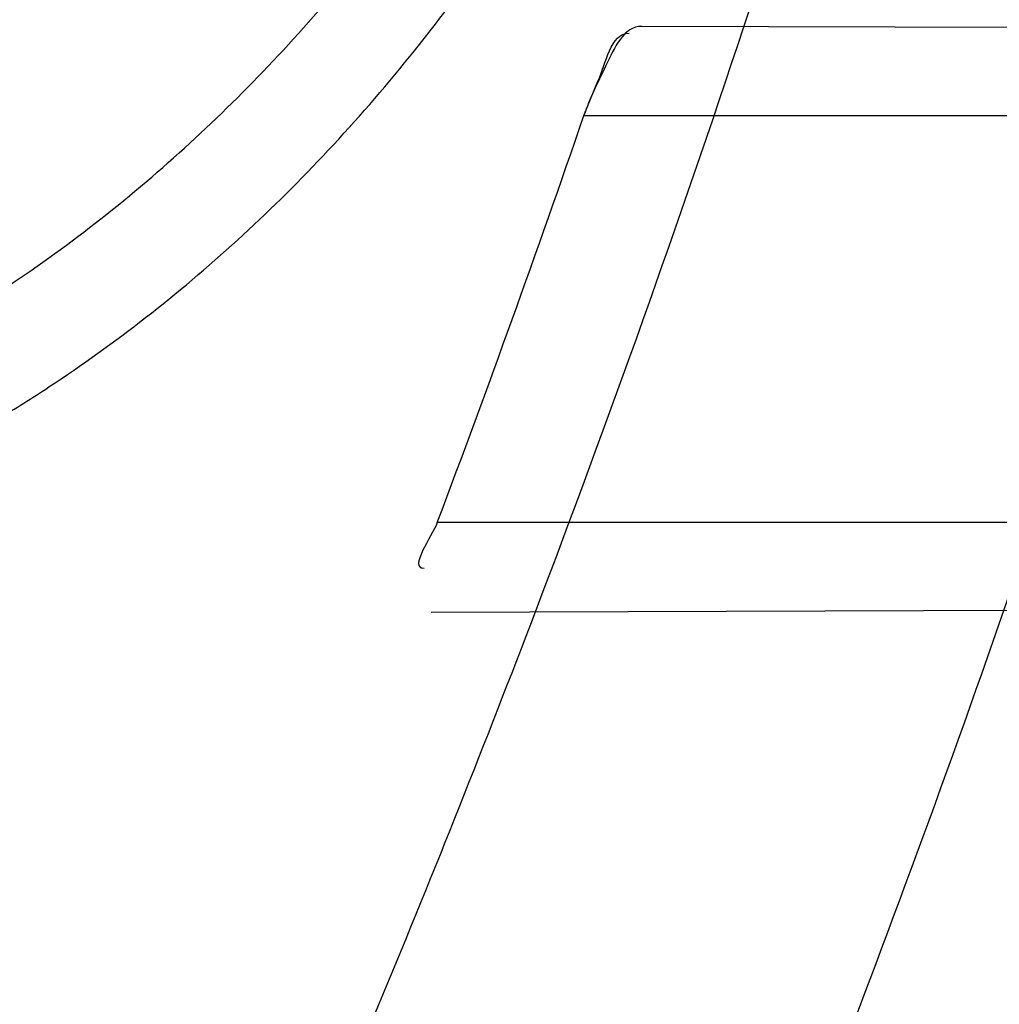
# Model space of a CAD drawing. Header units: millimetres. Extents: x 0 to 297, y 0 to 210.
# Tile 90 of 256: x 143.4512 to 143.4801, y 93.2491 to 93.2782. Entities that reach past the tile are written whole.
import ezdxf

# ---------------------------------------------------------------- set-up
doc = ezdxf.new("R2010")
doc.units = ezdxf.units.MM
doc.header["$LTSCALE"] = 16.335
doc.layers.get('0').update_dxf_attribs({"linetype": 'CONTINUOUS'})
for name, color, linetype in [('01_GLOBAL', 7, 'CONTINUOUS'), ('INTFCLR_1', 7, 'CONTINUOUS'), ('INTFCLR_144815', 7, 'CONTINUOUS')]:
    doc.layers.add(name, color=color, linetype=linetype)

msp = doc.modelspace()

# ---------------------------------------------------------------- linework, layer by layer
at = {"color": 7, "linetype": 'Continuous'}
msp.add_circle((144.2368034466, 92.193132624), 3.04, dxfattribs=at)
at = {"color": 9, "linetype": 'Continuous'}
msp.add_arc((144.2368034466, 92.193132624), 3.001038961, 92.9674534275, 177.0325465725, dxfattribs=at)
at = {"layer": '01_GLOBAL', "color": 7, "linetype": 'Continuous'}
msp.add_circle((144.2368034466, 92.193132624), 3.08, dxfattribs=at)
at = {"layer": 'INTFCLR_1', "color": 9, "linetype": 'Continuous'}
for p, q in [((143.497780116, 93.27788601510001), (143.4695838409, 93.2779844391)), ((143.4678785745, 93.2753562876), (143.4969821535, 93.2753562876)), ((143.4929668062, 93.2633562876), (143.4635563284, 93.2633562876)), ((143.4633794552, 93.2607064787), (143.4920640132, 93.2608066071))]:
    msp.add_line(p, q, dxfattribs=at)
at = {"layer": 'INTFCLR_1', "color": 7, "linetype": 'Continuous'}
msp.add_line((143.4678785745, 93.2753562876), (143.4682908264, 93.27636893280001), dxfattribs=at)
at = {"layer": 'INTFCLR_1', "color": 6, "linetype": 'Continuous'}
for centre, radius, start, end in [((143.076579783, 93.4093562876), 0.4827613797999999, 270, 90.00000002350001), ((143.076579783, 93.4093562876), 0.4587930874, 270, 90.00000002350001), ((143.076579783, 93.4093562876), 0.417241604, 339.1304001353, 341.6462381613), ((143.0765892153, 93.4095152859), 0.4136496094, 339.3082522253, 341.0750088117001)]:
    msp.add_arc(centre, radius, start, end, dxfattribs=at)
at = {"layer": 'INTFCLR_1', "color": 9, "linetype": 'Continuous'}
for start, end in [(341.6462381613, 344.91416282), (335.7561731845, 339.1304001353)]:
    msp.add_arc((143.076579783, 93.4093562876), 0.417241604, start, end, dxfattribs=at)
for points, knots in [([(143.505791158, 93.2600745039), (143.5067409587, 93.2626590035), (143.5086022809, 93.26787776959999), (143.5121486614, 93.2784613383), (143.5179028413, 93.2974584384), (143.5232385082, 93.319755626), (143.5267617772, 93.3396835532), (143.5282429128, 93.3498591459), (143.5290073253, 93.35574456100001), (143.5307716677, 93.37052008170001), (143.5326049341, 93.3957667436), (143.5323109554, 93.4255533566), (143.5309256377, 93.444856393), (143.5300542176, 93.4537694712), (143.5294126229, 93.45969752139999), (143.5274302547, 93.4756973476), (143.5229291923, 93.50131752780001), (143.5164430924, 93.5263308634), (143.5118037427, 93.5411769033), (143.5100588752, 93.5464871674), (143.5074043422, 93.5543094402), (143.501415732, 93.57066310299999), (143.4910739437, 93.59466517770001), (143.4792964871, 93.6173411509), (143.4710860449, 93.6312983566), (143.4672487, 93.637511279), (143.4646994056, 93.64156113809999), (143.4578048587, 93.6522122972), (143.446251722, 93.6685591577), (143.4302039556, 93.688459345), (143.4166114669, 93.7033760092), (143.4071163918, 93.7129106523), (143.4018664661, 93.7179588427), (143.3945821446, 93.7247669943), (143.3843862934, 93.7336815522), (143.373349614, 93.7423309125), (143.3667450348, 93.7470278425), (143.3640805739, 93.74883137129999), (143.3625174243, 93.7498684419), (143.360134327, 93.7513983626), (143.3576340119, 93.7529030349), (143.3554317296, 93.7540584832), (143.3541938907, 93.75463331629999), (143.3532081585, 93.75498488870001), (143.3525262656, 93.7551440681), (143.3519536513, 93.75505755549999), (143.3518421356, 93.7545186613), (143.35211692, 93.75392300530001), (143.35259409, 93.7530975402), (143.3533650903, 93.7520584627), (143.354392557, 93.75079155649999), (143.3556852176, 93.7493056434), (143.3572290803, 93.7475999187), (143.358673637, 93.7460457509), (143.3599466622, 93.7446920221), (143.3621637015, 93.7423493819), (143.3658426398, 93.73850358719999), (143.3733257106, 93.73065133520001), (143.3814986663, 93.7218418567), (143.3889438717, 93.71342202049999), (143.3935459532, 93.708067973), (143.4009463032, 93.699278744), (143.4122758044, 93.6850353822), (143.4271285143, 93.6643128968), (143.4378788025, 93.6473958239), (143.4449171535, 93.6353542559), (143.4496927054, 93.62688497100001), (143.457931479, 93.6114260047), (143.4689344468, 93.588081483), (143.4765250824, 93.5686183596), (143.480055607, 93.5585271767)], [0, 0, 0, 0, 0.0103790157, 0.0208837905, 0.0420711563, 0.0851838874, 0.1071959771, 0.1183352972, 0.1239410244, 0.1295662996, 0.174425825, 0.2192336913, 0.2417180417, 0.247353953, 0.2529903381, 0.2641931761, 0.3081223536, 0.3509244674, 0.3614867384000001, 0.3667496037, 0.3719933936, 0.3926231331, 0.4323811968, 0.4704128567, 0.4888542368, 0.4934078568, 0.4979383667, 0.5068920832, 0.5412323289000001, 0.5733304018, 0.6031976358, 0.6172527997, 0.6240454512, 0.6306500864, 0.6548352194, 0.6750684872, 0.6834752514, 0.6853781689, 0.6871962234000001, 0.6905460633, 0.6960524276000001, 0.6981915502, 0.6999110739, 0.7012078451, 0.7020914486, 0.7026255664, 0.703100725, 0.7038824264, 0.7050749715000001, 0.7066970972, 0.7087489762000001, 0.7112252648, 0.7141188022, 0.7174211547, 0.7192230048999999, 0.7211233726, 0.7295789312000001, 0.7392839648, 0.7620096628, 0.7748693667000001, 0.7816473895, 0.7886214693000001, 0.8181786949, 0.8502212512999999, 0.8846823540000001, 0.8936821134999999, 0.9027944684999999, 0.9213301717, 0.9597016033, 1, 1, 1, 1]), ([(143.3574002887, 93.7533562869), (143.3579828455, 93.753356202), (143.360948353, 93.7521830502), (143.3643531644, 93.7501915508), (143.3676585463, 93.7481125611), (143.3692467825, 93.74707786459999), (143.3719545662, 93.74527944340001), (143.378664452, 93.7405994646), (143.3898825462, 93.7319854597), (143.4002548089, 93.7231045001), (143.4076654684, 93.7163228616), (143.4130031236, 93.71129788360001), (143.422653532, 93.7018115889), (143.4364709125, 93.68697153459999), (143.4527894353, 93.66717079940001), (143.4645442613, 93.65089855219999), (143.4715593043, 93.6402954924), (143.474151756, 93.63626614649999), (143.4780526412, 93.63008701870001), (143.4863962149, 93.616211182), (143.4983688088, 93.5936629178), (143.5088888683, 93.5697819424), (143.5149812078, 93.55350851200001), (143.5176807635, 93.5457272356), (143.5194547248, 93.5404463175), (143.524169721, 93.5256878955), (143.5307635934, 93.5008186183), (143.5353421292, 93.4753316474), (143.5373581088, 93.459416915), (143.5380104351, 93.45352171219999), (143.5388963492, 93.444658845), (143.5403047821, 93.42546452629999), (143.5406037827, 93.3958405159), (143.5387395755, 93.3707344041), (143.5369460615, 93.35604353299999), (143.5361688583, 93.3501906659), (143.5346627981, 93.3400704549), (143.5310794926, 93.320247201), (143.5256534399, 93.29807146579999), (143.5198047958, 93.2791850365), (143.5161994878, 93.2686605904), (143.5143072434, 93.26347094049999), (143.5133416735, 93.2609008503)], [0, 0, 0, 0, 0.0031306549, 0.0166311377, 0.0214593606, 0.0240790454, 0.0268205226, 0.0389267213, 0.0680356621, 0.1027866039, 0.1122691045, 0.1220183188, 0.1421809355, 0.1849822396, 0.2309158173, 0.2799873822, 0.2927706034, 0.2992370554, 0.3057353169, 0.3320403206, 0.3862319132, 0.4428084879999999, 0.4721383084, 0.4795908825, 0.487069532, 0.5020757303, 0.5628487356, 0.6251729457, 0.6410612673, 0.6490543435, 0.6570463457, 0.6889269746, 0.7524526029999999, 0.8160592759, 0.8240370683, 0.8319876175, 0.8477879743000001, 0.8790177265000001, 0.9402188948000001, 0.970317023, 0.9852457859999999, 1, 1, 1, 1]), ([(143.480055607, 93.5585271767), (143.4837259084, 93.5480364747), (143.4903909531, 93.5264789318), (143.4967360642, 93.4987698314), (143.4998687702, 93.480263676), (143.5011284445, 93.4715333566), (143.5019170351, 93.4656589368), (143.5038463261, 93.4494766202), (143.5057008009, 93.4227915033), (143.5054397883, 93.39601168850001), (143.5044671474, 93.37963975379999), (143.504022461, 93.3736652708), (143.5032714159, 93.3647734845), (143.5012002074, 93.34583974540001), (143.4963788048, 93.31729318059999), (143.49048443, 93.2935876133), (143.4864832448, 93.279982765), (143.4848602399, 93.2746477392), (143.4819377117, 93.26549629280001), (143.4757637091, 93.2478316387), (143.4658991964, 93.2237526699), (143.4557508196, 93.2030768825), (143.4492053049, 93.1910087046), (143.4468307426, 93.1867521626), (143.4433023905, 93.1805423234), (143.4357024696, 93.1677434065), (143.4236423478, 93.1493254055), (143.4088585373, 93.1292209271), (143.3981978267, 93.1161056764), (143.3920521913, 93.10890703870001), (143.3897353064, 93.10622028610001), (143.3858253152, 93.1017514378), (143.3786022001, 93.09371030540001), (143.3707422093, 93.0853343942), (143.3636495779, 93.0779186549), (143.3593994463, 93.0734576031), (143.3560255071, 93.0698150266), (143.3538487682, 93.0672934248), (143.3526496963, 93.0656994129), (143.3521523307, 93.0648535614), (143.3518509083, 93.0642467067), (143.3519780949, 93.06345700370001), (143.3536612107, 93.06380038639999), (143.3555127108, 93.06468782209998), (143.3588652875, 93.0665002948), (143.3620632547, 93.0685373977), (143.3646891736, 93.0702872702), (143.3663741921, 93.0714458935), (143.3692060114, 93.0734278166), (143.3737350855, 93.0767437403), (143.3800639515, 93.0816635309), (143.3895251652, 93.0894491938), (143.3979931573, 93.09704369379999), (143.4054028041, 93.1041496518), (143.4107134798, 93.1093907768), (143.4202844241, 93.1192590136), (143.4339256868, 93.13464747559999), (143.4499433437, 93.1551077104), (143.4614126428, 93.1718688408), (143.4682300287, 93.1827697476), (143.4707469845, 93.1869112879), (143.4745342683, 93.1932658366), (143.4826220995, 93.2075340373), (143.4941655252, 93.2306938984), (143.5021068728, 93.2500492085), (143.505791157, 93.2600745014)], [0, 0, 0, 0, 0.0419354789, 0.08505031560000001, 0.1071497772, 0.1127379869, 0.1183317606, 0.1295131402, 0.1742263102, 0.2191466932, 0.230445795, 0.2361065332, 0.241751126, 0.2641147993, 0.3079545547, 0.3508736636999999, 0.3561840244, 0.3614616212, 0.3719139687, 0.3924297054, 0.4320526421, 0.4700131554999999, 0.4792642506, 0.483852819, 0.4884035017, 0.5062126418, 0.5400088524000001, 0.5714206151, 0.6003317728, 0.6037560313, 0.6071340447, 0.6137178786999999, 0.6261602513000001, 0.6479155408, 0.6570536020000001, 0.6648783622, 0.6711643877, 0.6757843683, 0.6774462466, 0.6786751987, 0.6794900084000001, 0.6799813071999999, 0.6813020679, 0.6842478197, 0.6888651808, 0.6950795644, 0.6987591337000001, 0.70073729, 0.7027989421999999, 0.7117993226, 0.7219139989, 0.7330405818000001, 0.7580265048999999, 0.7648041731, 0.7717766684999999, 0.7861782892, 0.816667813, 0.8493175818, 0.8841610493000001, 0.8932352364, 0.8978283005, 0.9024468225, 0.9211469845, 0.9596997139, 1, 1, 1, 1]), ([(143.3574002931, 93.0653562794), (143.3572429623, 93.0653562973), (143.3568577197, 93.0654322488), (143.3568775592, 93.06612476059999), (143.3572897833, 93.0668372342), (143.3580025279, 93.06789625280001), (143.3590890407, 93.0692141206), (143.3605161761, 93.0708335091), (143.3622809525, 93.072732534), (143.364262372, 93.0748061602), (143.366417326, 93.0770245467), (143.3695810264, 93.08025667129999), (143.3761156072, 93.0869122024), (143.384127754, 93.09523631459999), (143.391492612, 93.1032318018), (143.3954790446, 93.1076756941), (143.3978410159, 93.1103473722), (143.4041032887, 93.11750254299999), (143.4149655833, 93.130539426), (143.4300350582, 93.1505356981), (143.4423327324, 93.1688638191), (143.4500842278, 93.18160511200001), (143.4536819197, 93.18778553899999), (143.4561024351, 93.19202072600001), (143.4627716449, 93.20402316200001), (143.4731139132, 93.2245897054), (143.4831746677, 93.2485613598), (143.4894718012, 93.2661502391), (143.4924519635, 93.2752607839), (143.4941067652, 93.2805713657), (143.4981845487, 93.2941079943), (143.5041933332, 93.3176982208), (143.5091109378, 93.34612180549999), (143.5112232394, 93.3649740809), (143.5119890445, 93.3738262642), (143.5124424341, 93.37977367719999), (143.5134340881, 93.3960708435), (143.5137003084, 93.4227328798), (143.5118091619, 93.4492982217), (143.5098423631, 93.46540487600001), (143.5090383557, 93.47125249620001), (143.5077538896, 93.4799440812), (143.5045588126, 93.4983716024), (143.498087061, 93.52596105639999), (143.4912937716, 93.5474097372), (143.4875537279, 93.5578460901)], [0, 0, 0, 0, 0.0008731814, 0.0017184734, 0.0032338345, 0.0055641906, 0.008732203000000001, 0.0127298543, 0.0175349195, 0.0231216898, 0.028646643, 0.0346996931, 0.0482229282, 0.0804128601, 0.09881585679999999, 0.1085510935, 0.1135452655, 0.1186072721, 0.1613234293, 0.207686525, 0.2575125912, 0.2837456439, 0.2904463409, 0.297201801, 0.3108185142, 0.3666506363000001, 0.4248611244, 0.4549770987, 0.470314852, 0.4780577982, 0.4858479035, 0.548777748, 0.6130125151, 0.6457681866, 0.6540348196, 0.6623247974, 0.6788712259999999, 0.7446474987, 0.8101274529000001, 0.8265054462, 0.8346996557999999, 0.8428862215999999, 0.8752668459, 0.9384715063, 1, 1, 1, 1]), ([(143.3780715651, 93.26055888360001), (143.3795316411, 93.2605333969), (143.3824442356, 93.2604852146), (143.3882211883, 93.2604019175), (143.3953488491, 93.260328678), (143.4024099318, 93.26033519), (143.407293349, 93.2604190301), (143.4100496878, 93.26049604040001), (143.4140798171, 93.26064198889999), (143.4199618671, 93.2609865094), (143.4263678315, 93.2617198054), (143.4306949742, 93.26248049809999), (143.4330941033, 93.2629898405), (143.4365618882, 93.2638158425), (143.4415739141, 93.2653650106), (143.4463092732, 93.2675501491), (143.4492642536, 93.2692660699), (143.4511858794, 93.2704845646), (143.4544385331, 93.27281750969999), (143.4578582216, 93.2759377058), (143.4605558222, 93.27899322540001), (143.462045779, 93.28086328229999), (143.4642566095, 93.2838335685), (143.4672995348, 93.28868534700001), (143.4701484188, 93.2944860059), (143.4721894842, 93.2994047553), (143.4740880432, 93.30454297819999), (143.4753059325, 93.30849007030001), (143.4760311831, 93.3111580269)], [0, 0, 0, 0, 0.0354707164, 0.0707566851, 0.1403369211, 0.2086101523, 0.2422620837, 0.2589694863, 0.2755870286, 0.3402183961, 0.4020447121, 0.4320711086, 0.4469021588, 0.461611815, 0.5186591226, 0.5740110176, 0.587810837, 0.6016461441, 0.6292660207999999, 0.6849553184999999, 0.7135897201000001, 0.7282126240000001, 0.7430221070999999, 0.8035181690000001, 0.8669700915, 0.8997737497, 0.9328434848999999, 1, 1, 1, 1]), ([(143.378029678, 93.2581615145), (143.3795262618, 93.25811774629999), (143.3825119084, 93.25803364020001), (143.3884346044, 93.25788119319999), (143.3957432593, 93.25772648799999), (143.4029848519, 93.2576596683), (143.4079938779, 93.25769834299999), (143.4108211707, 93.25775194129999), (143.4149542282, 93.25786551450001), (143.4209858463, 93.2581714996), (143.4275553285, 93.25888387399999), (143.4319915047, 93.2596459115), (143.4344500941, 93.26016062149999), (143.4380030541, 93.2610008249), (143.443138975, 93.2625889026), (143.4479836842, 93.2648500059), (143.451001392, 93.2666327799), (143.4529664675, 93.267899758), (143.4562925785, 93.2703347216), (143.4597812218, 93.27359384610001), (143.4625251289, 93.27678543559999), (143.4640410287, 93.27874184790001), (143.4662932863, 93.2818559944), (143.4693870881, 93.2869455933), (143.4722726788, 93.2930233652), (143.4743370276, 93.2981805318), (143.4762568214, 93.3035742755), (143.4774841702, 93.3077152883), (143.4782142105, 93.31051378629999)], [0, 0, 0, 0, 0.0352840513, 0.0703885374, 0.1396222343, 0.2075595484, 0.24104394, 0.2576664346, 0.2741994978, 0.3384817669, 0.3999443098, 0.4297839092, 0.4445208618, 0.4591331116, 0.5158220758, 0.5708773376, 0.584618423, 0.5984078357, 0.62596322, 0.6816730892, 0.7104014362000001, 0.7250935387, 0.7399872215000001, 0.8009607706, 0.865102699, 0.8983215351, 0.931842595, 1, 1, 1, 1]), ([(143.5133416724, 93.2609008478), (143.5095934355, 93.2509240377), (143.5015126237, 93.23166055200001), (143.48977788, 93.2086314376), (143.4815589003, 93.19444668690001), (143.4777089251, 93.1881268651), (143.4751493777, 93.184006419), (143.4682128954, 93.1731550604), (143.456543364, 93.15647088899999), (143.4402554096, 93.13611357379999), (143.4263884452, 93.1208048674), (143.4166609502, 93.11098728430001), (143.4112615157, 93.10577060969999), (143.403723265, 93.0986927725), (143.3951109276, 93.0911296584), (143.3854941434, 93.0833772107), (143.379059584, 93.07847549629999), (143.3744559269, 93.07517076), (143.3715784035, 93.0731954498), (143.3698645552, 93.07203878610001), (143.3661678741, 93.0696270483), (143.3623175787, 93.0672173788), (143.3587607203, 93.06565469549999), (143.3577821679, 93.0653562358), (143.3574002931, 93.0653562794)], [0, 0, 0, 0, 0.1254333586, 0.2455838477, 0.3039242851, 0.3183395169, 0.3326778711, 0.3610127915, 0.4699119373, 0.572102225, 0.6676664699, 0.7128530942, 0.7347412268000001, 0.7560248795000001, 0.8345501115, 0.8695520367, 0.9013904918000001, 0.9297392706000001, 0.9362356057, 0.9424699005, 0.9540693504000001, 0.9882335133, 0.9955056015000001, 1, 1, 1, 1])]:
    msp.add_open_spline(points, degree=3, knots=knots, dxfattribs=at)
at = {"layer": 'INTFCLR_1', "color": 6, "linetype": 'Continuous'}
for points, knots in [([(143.391388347, 93.7533562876), (143.3904120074, 93.7533562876), (143.3921762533, 93.7499955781), (143.3936912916, 93.7481416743), (143.3961672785, 93.74488846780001), (143.3992225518, 93.74120886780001), (143.403128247, 93.736512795), (143.4076936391, 93.73105931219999), (143.4125904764, 93.7251278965), (143.4174256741, 93.7191674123), (143.4219266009, 93.7134900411), (143.4260587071, 93.708161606), (143.4298162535, 93.70320548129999), (143.4332121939, 93.6986295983), (143.4362702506, 93.6944235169), (143.4390204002, 93.69056916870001), (143.4414908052, 93.687044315), (143.44370074, 93.6838395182), (143.4456749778, 93.6809337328), (143.4474377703, 93.67830292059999), (143.4490168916, 93.6759165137), (143.4504211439, 93.6737705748), (143.4516679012, 93.67184551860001), (143.4527743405, 93.67012138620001), (143.4537663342, 93.6685626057), (143.4546489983, 93.6671650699), (143.4556772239, 93.66552631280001), (143.456672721, 93.66392530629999), (143.4576979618, 93.66226084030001), (143.4585721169, 93.66083168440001), (143.4595323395, 93.65924962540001), (143.4605887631, 93.6574940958), (143.4617562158, 93.65553545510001), (143.4630444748, 93.65335047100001), (143.464465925, 93.65090949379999), (143.4660286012, 93.6481892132), (143.4677482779, 93.64514958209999), (143.4696392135, 93.6417492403), (143.4717186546, 93.63793570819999), (143.4740086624, 93.6336424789), (143.4765248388, 93.62880536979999), (143.4792812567, 93.62335013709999), (143.4822951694, 93.61718591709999), (143.4855914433, 93.610185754), (143.4891913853, 93.6021966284), (143.4931140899, 93.59302320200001), (143.4973740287, 93.58243061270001), (143.5019825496, 93.5700832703), (143.5068772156, 93.55569758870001), (143.5117345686, 93.53967004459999), (143.5162134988, 93.5226760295), (143.5200746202, 93.5054858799), (143.5232856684, 93.4882487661), (143.5258459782, 93.471032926), (143.5277689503, 93.4538356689), (143.5290609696, 93.4366975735), (143.529733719, 93.4196019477), (143.5297948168, 93.4025757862), (143.5292510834, 93.38560341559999), (143.5281065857, 93.3686870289), (143.5263644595, 93.3518401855), (143.5240214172, 93.3350289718), (143.5210770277, 93.31827583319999), (143.5175167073, 93.30154440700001), (143.5133376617, 93.28485591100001), (143.5085942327, 93.268441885), (143.5035656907, 93.2530998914), (143.4986112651, 93.23947982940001), (143.4940105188, 93.2278474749), (143.4897809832, 93.2178519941), (143.485903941, 93.2091976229), (143.4823616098, 93.2016588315), (143.4791285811, 93.19505078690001), (143.4761817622, 93.1892359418), (143.4734988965, 93.1841024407), (143.4710647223, 93.1795662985), (143.4688610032, 93.1755541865), (143.466865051, 93.1719939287), (143.4650570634, 93.1688259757), (143.4634184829, 93.16599997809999), (143.461937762, 93.1634824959), (143.4606041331, 93.16124327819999), (143.4594032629, 93.15924877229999), (143.4583170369, 93.15746207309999), (143.457331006, 93.1558543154), (143.4564183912, 93.15437798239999), (143.4555069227, 93.15291457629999), (143.4545265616, 93.151352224), (143.4534184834, 93.14960100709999), (143.4521719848, 93.1476496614), (143.4507682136, 93.14547482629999), (143.4491853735, 93.14305109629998), (143.4474055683, 93.1403597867), (143.4454085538, 93.13738261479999), (143.4431685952, 93.1340952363), (143.4406602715, 93.13047449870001), (143.4378551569, 93.12649963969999), (143.4347311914, 93.1221597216), (143.4312583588, 93.1174362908), (143.4274059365, 93.11231294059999), (143.4231637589, 93.1068033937), (143.4185304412, 93.1009244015), (143.4135422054, 93.0947465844), (143.408452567, 93.0885653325), (143.4036878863, 93.08286772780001), (143.3995946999, 93.07795220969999), (143.3963986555, 93.0741115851), (143.3938021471, 93.0707181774), (143.3922373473, 93.06880673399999), (143.3903920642, 93.0653562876), (143.391388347, 93.0653562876)], [0, 0, 0, 0, 0.0038604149, 0.007501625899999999, 0.0124785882, 0.0188917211, 0.0268498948, 0.0364677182, 0.0470694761, 0.05724446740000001, 0.066818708, 0.0757144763, 0.0839053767, 0.0914099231, 0.0982451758, 0.1044667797, 0.1101313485, 0.11526428, 0.1198589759, 0.1240215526, 0.1277856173, 0.1311734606, 0.1341617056, 0.1368541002, 0.1392736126, 0.1414672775, 0.143389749, 0.1469230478, 0.1489215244, 0.1511192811, 0.1535471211, 0.1562389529, 0.1592204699, 0.1625628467, 0.1662680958, 0.1703891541, 0.1749670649, 0.1800767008, 0.1857729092, 0.1921414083, 0.199315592, 0.2073311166, 0.2163077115, 0.2264451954, 0.2379233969, 0.2509534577, 0.2658909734, 0.2830621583, 0.3030578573, 0.3259639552, 0.3492662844, 0.3725305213, 0.3956109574, 0.4185782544, 0.4413347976, 0.4640172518, 0.4865192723, 0.5089682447, 0.5313242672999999, 0.5536477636, 0.5759939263, 0.5982772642, 0.6207472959, 0.6432362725, 0.6658996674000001, 0.6887559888, 0.7107777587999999, 0.7297237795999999, 0.7460531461, 0.7602331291, 0.7726347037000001, 0.7835467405, 0.7931663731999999, 0.8017211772, 0.8093215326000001, 0.8160683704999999, 0.8220757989, 0.8274205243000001, 0.8322066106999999, 0.8364980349, 0.8403367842, 0.8437547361, 0.8468031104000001, 0.8495420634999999, 0.8520223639, 0.8542604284, 0.8564046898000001, 0.8588391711, 0.861553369, 0.8645986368, 0.8679945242, 0.8717882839, 0.8760445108, 0.8807522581, 0.8859628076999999, 0.8917731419, 0.8981681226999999, 0.9051985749, 0.9129160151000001, 0.9213486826, 0.9305434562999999, 0.9404096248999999, 0.9509435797, 0.9619432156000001, 0.9720502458, 0.9803711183, 0.9870628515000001, 0.9922716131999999, 0.9960607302, 1, 1, 1, 1]), ([(143.3913883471, 93.0653562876), (143.3925009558, 93.0653562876), (143.3944304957, 93.0666565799), (143.3973970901, 93.0684425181), (143.4007982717, 93.07091395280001), (143.4050037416, 93.07413406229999), (143.4100111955, 93.07824530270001), (143.4155298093, 93.08303751), (143.4211292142, 93.0881607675), (143.4264144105, 93.0932249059), (143.43125736, 93.0980502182), (143.4356657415, 93.10260404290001), (143.4396603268, 93.1068634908), (143.4432708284, 93.1108234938), (143.4465216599, 93.11448276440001), (143.4494397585, 93.1178438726), (143.4520627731, 93.1209293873), (143.4544121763, 93.1237459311), (143.456513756, 93.1263080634), (143.4583900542, 93.12863120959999), (143.4600695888, 93.13073982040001), (143.4615949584, 93.1326788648), (143.4630975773, 93.13461062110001), (143.4646983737, 93.1366936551), (143.4663978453, 93.1389353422), (143.4680793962, 93.14118497), (143.4697311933, 93.1434241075), (143.4714499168, 93.1457859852), (143.4733525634, 93.1484399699), (143.4754791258, 93.1514562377), (143.477855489, 93.15489250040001), (143.4805066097, 93.1588113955), (143.4834545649, 93.163277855), (143.4867221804, 93.1683718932), (143.4903444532, 93.1742054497), (143.4943554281, 93.18090734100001), (143.4987865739, 93.1886348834), (143.5036710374, 93.1975962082), (143.5090369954, 93.2080352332), (143.5149200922, 93.22031723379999), (143.5212054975, 93.234617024), (143.5274896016, 93.2504853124), (143.5333654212, 93.2672157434), (143.5385840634, 93.28417448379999), (143.543100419, 93.30119588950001), (143.5469295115, 93.31826170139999), (143.5500694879, 93.3352816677), (143.5525457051, 93.3523020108), (143.5543635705, 93.36925021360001), (143.5555404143, 93.3861532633), (143.5560867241, 93.4029944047), (143.5560112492, 93.4197765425), (143.5553196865, 93.436509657), (143.5540157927, 93.4531831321), (143.5520992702, 93.46980412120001), (143.5495685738, 93.4863701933), (143.5464237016, 93.5028559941), (143.5426520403, 93.51929845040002), (143.5382472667, 93.5356769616), (143.5331875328, 93.5520104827), (143.527486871, 93.5682159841), (143.5213730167, 93.5836821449), (143.515238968, 93.5976906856), (143.5094946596, 93.6097472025), (143.5042564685, 93.6200023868), (143.4994933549, 93.6288052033), (143.4951738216, 93.63640014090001), (143.4912628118, 93.642992), (143.4877284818, 93.6487368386), (143.4845342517, 93.6537660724), (143.4816534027, 93.65817529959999), (143.4790579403, 93.662051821), (143.4767281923, 93.6654573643), (143.4746357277, 93.668457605), (143.472765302, 93.67109499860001), (143.4710870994, 93.67342680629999), (143.46957943, 93.6754943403), (143.4681380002, 93.6774474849), (143.4666395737, 93.67945477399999), (143.4649885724, 93.68163852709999), (143.463288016, 93.68385659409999), (143.4615819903, 93.6860513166), (143.4598543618, 93.68824549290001), (143.4579581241, 93.69062033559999), (143.4558400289, 93.69323162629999), (143.4534675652, 93.6961063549), (143.4508179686, 93.6992567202), (143.447859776, 93.7026992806), (143.4445666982, 93.7064428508), (143.4409044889, 93.71049854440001), (143.4368464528, 93.7148646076), (143.4323696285, 93.7195302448), (143.4274456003, 93.7244775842), (143.4220754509, 93.7296631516), (143.4163486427, 93.7349445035), (143.410661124, 93.73991840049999), (143.4054543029, 93.74422210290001), (143.4010724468, 93.7475953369), (143.3975442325, 93.7501732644), (143.3944939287, 93.7520163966), (143.3925216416, 93.7533562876), (143.3913883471, 93.7533562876)], [0, 0, 0, 0, 0.0042187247, 0.0081401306, 0.0133978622, 0.0200459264, 0.0282638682, 0.0379443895, 0.0477615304, 0.05703690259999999, 0.0656973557, 0.0736821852, 0.0810680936, 0.0878383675, 0.0940009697, 0.0996271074, 0.1047154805, 0.1093563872, 0.1135342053, 0.1172803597, 0.1206792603, 0.1237557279, 0.1266349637, 0.1299589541, 0.1337168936, 0.1373013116, 0.1406085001, 0.1442672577, 0.148377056, 0.1529904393, 0.1582606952, 0.164218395, 0.1709303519, 0.1785521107, 0.1871652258, 0.1969659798, 0.2081658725, 0.2209392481, 0.2356613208, 0.2526660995, 0.2725685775, 0.2948769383, 0.3173640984, 0.3397873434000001, 0.3621386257, 0.3841211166, 0.4060891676, 0.4277469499, 0.4493218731, 0.470705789, 0.4919793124, 0.5131981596, 0.5343255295, 0.5554668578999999, 0.5765984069, 0.5977513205, 0.6189954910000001, 0.6402209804, 0.6617015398, 0.6832900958, 0.7050415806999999, 0.7268239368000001, 0.7463339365, 0.7630160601, 0.7774553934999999, 0.7899931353, 0.8009638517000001, 0.8105830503, 0.8190545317, 0.8265380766, 0.8331730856, 0.8390248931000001, 0.8442268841, 0.8488182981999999, 0.8528943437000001, 0.8564866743, 0.8597116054, 0.8625968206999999, 0.8656908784, 0.8692094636, 0.8729771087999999, 0.8762884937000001, 0.879749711, 0.8835661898, 0.8878115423, 0.8924986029, 0.8976989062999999, 0.9034198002, 0.9097088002, 0.9166034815, 0.9241390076, 0.9323094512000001, 0.9411199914, 0.9506041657, 0.9606137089, 0.9706541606, 0.9792553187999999, 0.9862062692, 0.9916647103, 0.9957028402, 1, 1, 1, 1])]:
    msp.add_open_spline(points, degree=3, knots=knots, dxfattribs=at)
at = {"layer": 'INTFCLR_1', "color": 7, "linetype": 'Continuous'}
msp.add_open_spline([(143.4695838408, 93.27798443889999), (143.4690609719, 93.27798952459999), (143.4684837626, 93.2767008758), (143.4680519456, 93.27586279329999), (143.4678785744, 93.2753562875)], degree=3, knots=[0, 0, 0, 0, 0.4941119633, 1, 1, 1, 1], dxfattribs=at)
msp.add_open_spline([(143.4682908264, 93.27636893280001), (143.4685363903, 93.27687441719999), (143.4686507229, 93.27778245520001), (143.4692126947, 93.2777804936)], degree=3, dxfattribs=at)
at = {"layer": 'INTFCLR_1', "color": 6, "linetype": 'Continuous'}
msp.add_open_spline([(143.4635563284, 93.2633562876), (143.4633904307, 93.2629170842), (143.4626964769, 93.26200135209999), (143.463165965, 93.2620029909)], degree=3, dxfattribs=at)
at = {"layer": 'INTFCLR_144815', "color": 6, "linetype": 'Continuous'}
for radius in [0.5104906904, 0.4864760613]:
    msp.add_circle((143.076579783, 93.4093562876), radius, dxfattribs=at)
for radius, start, end in [(0.7037433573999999, 313.9937911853, 154.5150993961), (0.6797433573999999, 312.9543589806, 154.5144414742), (0.6572577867, 282.2440355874, 71.2863570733), (0.5186031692, 308.490992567, 51.50900743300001), (0.5426177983, 316.9838592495, 43.0161407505), (0.5120146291, 313.9992414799, 46.00075850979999)]:
    msp.add_arc((143.076579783, 93.4093562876), radius, start, end, dxfattribs=at)
at = {"layer": 'INTFCLR_144815', "color": 9, "linetype": 'Continuous'}
for centre, radius, start, end in [((143.076579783, 93.4093562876), 0.6528896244, 292.4997540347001, 54.0964566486), ((143.0765826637, 93.40935763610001), 0.5889741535, 292.4997540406, 54.09645665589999), ((143.076579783, 93.4093562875), 0.5277450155, 314.0862202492, 45.9137797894), ((143.076579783, 93.4093562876), 0.5151250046, 313.8592910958, 46.1407088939), ((143.076579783, 93.4093562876), 0.5117547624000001, 314.0319604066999, 45.9680396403), ((143.0765797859, 93.4093562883), 0.5790372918, 311.2505121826, 12.701512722)]:
    msp.add_arc(centre, radius, start, end, dxfattribs=at)
at = {"layer": 'INTFCLR_144815', "color": 6, "linetype": 'Continuous'}
for points, knots in [([(143.433067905, 93.05335642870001), (143.4328265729, 93.0533608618), (143.4324756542, 93.05418000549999), (143.4330197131, 93.0549083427), (143.4334366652, 93.0557926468), (143.4339703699, 93.0566454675), (143.4346161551, 93.0576462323), (143.4354019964, 93.05878669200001), (143.4363208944, 93.0600751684), (143.4373778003, 93.0615151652), (143.4385738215, 93.0631125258), (143.4399109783, 93.0648725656), (143.441391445, 93.0668020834), (143.4430186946, 93.0689099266), (143.4447956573, 93.07120496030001), (143.4467226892, 93.0736934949), (143.4487964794, 93.0763779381), (143.4510117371, 93.0792588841), (143.4533657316, 93.0823409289), (143.4558612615, 93.0856367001), (143.4585019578, 93.0891610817), (143.461284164, 93.0929204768), (143.4641988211, 93.0969147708), (143.4672349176, 93.10114163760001), (143.4703835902, 93.1056021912), (143.473633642, 93.1102946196), (143.4769725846, 93.1152153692), (143.4803867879, 93.12035908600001), (143.4838617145, 93.12571866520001), (143.4873822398, 93.131285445), (143.4909329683, 93.1370494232), (143.4944985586, 93.1429995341), (143.4980640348, 93.1491239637), (143.5016150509, 93.155410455), (143.5051380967, 93.1618465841), (143.508620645, 93.1684199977), (143.5120512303, 93.1751185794), (143.5154195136, 93.18193063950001), (143.5187162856, 93.18884502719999), (143.5219334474, 93.1958512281), (143.5250639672, 93.2029394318), (143.5281017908, 93.21010051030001), (143.5310417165, 93.21732590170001), (143.5338798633, 93.22460897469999), (143.5366072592, 93.2319283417), (143.5392210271, 93.2392754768), (143.5417223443, 93.24665218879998), (143.5441140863, 93.2540675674), (143.5463966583, 93.26152417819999), (143.5485670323, 93.2690127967), (143.5506238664, 93.27652910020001), (143.5525648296, 93.2840635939), (143.5543887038, 93.29160910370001), (143.5560958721, 93.29916427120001), (143.5576869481, 93.306728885), (143.5591625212, 93.3143029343), (143.5605229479, 93.32188557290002), (143.5617683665, 93.3294747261), (143.5628989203, 93.3370678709), (143.5639149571, 93.34466347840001), (143.5648169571, 93.352261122), (143.5656053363, 93.35986024), (143.5662804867, 93.3674604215), (143.5668427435, 93.3750611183), (143.5672924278, 93.38266226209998), (143.5676297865, 93.39026356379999), (143.5678550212, 93.3978650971), (143.5679682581, 93.4054666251), (143.5679695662, 93.4130682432), (143.567858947, 93.4206697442), (143.5676363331, 93.4282712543), (143.5673015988, 93.4358725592), (143.5668545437, 93.44347370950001), (143.5662949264, 93.4510743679), (143.5656224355, 93.45867440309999), (143.5648367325, 93.466273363), (143.5639374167, 93.4738709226), (143.5629240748, 93.4814664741), (143.5617962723, 93.4890592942), (143.5605535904, 93.4966483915), (143.5591956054, 93.50423272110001), (143.5577218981, 93.5118111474), (143.5561322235, 93.5193816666), (143.5544265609, 93.52694151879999), (143.5526049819, 93.5344880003), (143.5506674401, 93.5420191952), (143.5486137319, 93.5495338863), (143.5464439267, 93.5570299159), (143.5441586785, 93.56450343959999), (143.5417591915, 93.57194952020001), (143.5392470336, 93.579362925), (143.5366239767, 93.5867386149), (143.5338923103, 93.5940709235), (143.5310549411, 93.6013534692), (143.5281154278, 93.6085792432), (143.525078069, 93.6157405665), (143.5219479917, 93.6228290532), (143.5187312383, 93.6298355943), (143.5154348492, 93.6367503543), (143.512066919, 93.6435628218), (143.5086366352, 93.65026188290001), (143.5051543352, 93.6568358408), (143.5016314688, 93.6632725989), (143.4980805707, 93.66955978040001), (143.4945151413, 93.67568497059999), (143.4909495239, 93.6816359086), (143.4873986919, 93.6874007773), (143.4838779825, 93.6929685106), (143.480402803, 93.6983290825), (143.4769882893, 93.7034738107), (143.4736489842, 93.7083955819), (143.4703985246, 93.71308903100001), (143.4672493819, 93.7175506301), (143.464212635, 93.721778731), (143.4612978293, 93.72577350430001), (143.4585129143, 93.72953680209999), (143.4558642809, 93.73307192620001), (143.4533568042, 93.73638343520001), (143.450993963, 93.73947689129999), (143.4487779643, 93.74235864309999), (143.4467099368, 93.7450355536), (143.444790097, 93.7475147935), (143.4430178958, 93.7498036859), (143.4413922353, 93.7519094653), (143.4399116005, 93.7538391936), (143.4385741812, 93.7555995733), (143.4373781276, 93.7571969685), (143.4363211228, 93.75863709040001), (143.4354021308, 93.7599256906), (143.4346162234, 93.76106624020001), (143.4339704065, 93.7620670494), (143.4334366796, 93.7629199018), (143.4330197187, 93.7638042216), (143.4324756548, 93.76453256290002), (143.4328265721, 93.76535171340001), (143.433067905, 93.7653561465)], [0, 0, 0, 0, 0.0009310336, 0.002365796, 0.0034193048, 0.0047077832, 0.006237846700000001, 0.0080159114, 0.0100484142, 0.0123424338, 0.0149055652, 0.0177455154, 0.0208683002, 0.0242865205, 0.0280168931, 0.0320641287, 0.03642688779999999, 0.0411013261, 0.0460820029, 0.0513859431, 0.0570470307, 0.0630689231, 0.0694259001, 0.0761196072, 0.0831428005, 0.0904858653, 0.0981365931, 0.1060799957, 0.1142989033, 0.1227742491, 0.1314855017, 0.1404113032, 0.1495299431, 0.1588198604, 0.1682601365, 0.1778307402, 0.1875127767, 0.1972886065, 0.2071421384, 0.2170587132, 0.2270251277, 0.2370298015, 0.2470622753, 0.2571128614, 0.2671789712, 0.2771901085, 0.2871913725, 0.2972229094, 0.3072428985, 0.3172696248, 0.3272959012, 0.3372999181, 0.3472797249, 0.3572378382, 0.3671756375, 0.3770956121, 0.3870009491, 0.3968896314, 0.4067592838, 0.416611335, 0.4264476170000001, 0.4362699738, 0.4460792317, 0.4558777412, 0.465666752, 0.475448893, 0.4852256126, 0.4949995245, 0.5047720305, 0.5145458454, 0.5243224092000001, 0.5341044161, 0.5438932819, 0.5536914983, 0.5635002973, 0.5733219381, 0.5831577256, 0.5930094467, 0.6028783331, 0.6127653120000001, 0.6226711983, 0.6325970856, 0.6425436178, 0.6525082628, 0.6624891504, 0.6724871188, 0.6825027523, 0.6925369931, 0.7025869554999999, 0.7126463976, 0.7227116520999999, 0.7327783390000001, 0.742840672, 0.7528920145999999, 0.7629245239, 0.772929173, 0.7828957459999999, 0.7928124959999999, 0.8026662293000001, 0.8124423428, 0.8221246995, 0.8316958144, 0.8411366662, 0.8504272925, 0.8595467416, 0.8684734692, 0.8771857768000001, 0.8856622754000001, 0.8938824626, 0.9018271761, 0.9094792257, 0.9168237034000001, 0.923848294, 0.9305435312, 0.93690291, 0.9429227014, 0.9486018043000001, 0.9539413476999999, 0.9589446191, 0.9636165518, 0.9679634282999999, 0.9719924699, 0.9757115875, 0.9791292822, 0.9822538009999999, 0.9850935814, 0.9876568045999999, 0.9899510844, 0.9919838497, 0.9937619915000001, 0.9952921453, 0.9965806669, 0.997634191, 0.9990689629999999, 1, 1, 1, 1]), ([(143.4446760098, 93.7533562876), (143.4444338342, 93.7533562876), (143.4440805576, 93.75253066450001), (143.4445966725, 93.7517896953), (143.4449904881, 93.75088623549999), (143.4454977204, 93.7500149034), (143.4461122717, 93.74899220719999), (143.4468609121, 93.74782675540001), (143.4477365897, 93.7465104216), (143.4487436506, 93.7450401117), (143.4498827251, 93.7434103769), (143.4511555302, 93.7416160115), (143.4525633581, 93.7396511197), (143.4541073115, 93.73750968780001), (143.455788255, 93.73518529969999), (143.4576064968, 93.7326716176), (143.4595619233, 93.72996211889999), (143.4616535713, 93.7270506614), (143.4638797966, 93.723931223), (143.4662378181, 93.72059853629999), (143.4687238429, 93.7170479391), (143.4713327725, 93.713275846), (143.4740582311, 93.7092797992), (143.4768924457, 93.70505877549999), (143.4798262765, 93.700613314), (143.4828493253, 93.695945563), (143.4859500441, 93.6910593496), (143.4891159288, 93.6859601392), (143.492333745, 93.6806549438), (143.4955897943, 93.67515215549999), (143.4988701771, 93.6694613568), (143.5021610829, 93.6635930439), (143.5054490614, 93.6575583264), (143.5087212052, 93.6513687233), (143.5119653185, 93.64503593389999), (143.5151700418, 93.6385716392), (143.5183249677, 93.631987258), (143.5214206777, 93.6252938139), (143.5244487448, 93.61850183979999), (143.5274017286, 93.6116212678), (143.5302731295, 93.6046613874), (143.5330572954, 93.59763091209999), (143.5357494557, 93.59053772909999), (143.5383454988, 93.5833892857), (143.5408421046, 93.5761920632), (143.5432363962, 93.56895237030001), (143.5455261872, 93.5616754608), (143.547709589, 93.55436655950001), (143.5497852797, 93.5470298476), (143.551752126, 93.53966957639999), (143.5536094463, 93.5322889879), (143.5553566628, 93.5248914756), (143.5569935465, 93.5174794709), (143.5585198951, 93.51005568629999), (143.559935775, 93.50262189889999), (143.5612412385, 93.4951802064), (143.562436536, 93.48773178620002), (143.5635218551, 93.4802782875), (143.5644975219, 93.4728204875), (143.5653637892, 93.46535964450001), (143.5661210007, 93.4578961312), (143.5667694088, 93.45043090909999), (143.5673093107, 93.4429641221), (143.5677409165, 93.4354965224), (143.5680644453, 93.4280280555), (143.5682800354, 93.4205593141), (143.5683878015, 93.4130901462), (143.5683877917, 93.4056210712), (143.5682800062, 93.3981519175), (143.5680643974, 93.3906831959), (143.5677408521, 93.38321478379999), (143.5673092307, 93.3757472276), (143.5667693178, 93.3682805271), (143.5661208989, 93.3608153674), (143.5653636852, 93.3533519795), (143.5644974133, 93.34589121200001), (143.5635217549, 93.33843356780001), (143.5624364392, 93.3309801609), (143.5612411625, 93.32353192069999), (143.5599357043, 93.31609029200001), (143.5585198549, 93.30865668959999), (143.5569935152, 93.30123296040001), (143.555356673, 93.2938211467), (143.5536094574, 93.2864236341), (143.551752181, 93.2790432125), (143.5497853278, 93.2716829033), (143.5477096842, 93.26434634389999), (143.545526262, 93.2570373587), (143.5432365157, 93.2497605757), (143.540842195, 93.2425207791), (143.5383456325, 93.235323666), (143.5357495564, 93.2281751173), (143.5330574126, 93.22108196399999), (143.5302732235, 93.21405142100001), (143.5274018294, 93.20709154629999), (143.5244488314, 93.2002109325), (143.5214207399, 93.1934188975), (143.5183250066, 93.1867253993), (143.5151700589, 93.1801409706), (143.5119653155, 93.173676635), (143.5087211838, 93.16734381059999), (143.5054490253, 93.1611541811), (143.5021610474, 93.1551194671), (143.4988701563, 93.14925118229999), (143.4955897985, 93.14356042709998), (143.4923337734, 93.1380576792), (143.4891159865, 93.1327525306), (143.4859501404, 93.1276533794), (143.4828494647, 93.1227672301), (143.4798264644, 93.118099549), (143.4768926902, 93.1136541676), (143.4740585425, 93.1094332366), (143.4713331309, 93.1054372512), (143.4687242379, 93.1016652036), (143.4662382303, 93.09811462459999), (143.463880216, 93.09478194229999), (143.4616539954, 93.091662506), (143.4595623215, 93.08875100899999), (143.4576068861, 93.0860414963), (143.4557885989, 93.0835277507), (143.454107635, 93.0812033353), (143.4525636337, 93.07906183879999), (143.4511557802, 93.0770969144), (143.449882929, 93.0753024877), (143.4487438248, 93.0736727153), (143.4477367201, 93.0722023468), (143.4468610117, 93.0708859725), (143.4461123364, 93.06972047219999), (143.4454977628, 93.0686977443), (143.4449905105, 93.0678263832), (143.4445966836, 93.0669229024), (143.4440805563, 93.06618192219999), (143.4444338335, 93.0653562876), (143.4446760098, 93.0653562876)], [0, 0, 0, 0, 0.0009746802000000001, 0.0024840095, 0.0035885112, 0.0049370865, 0.0065361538, 0.0083919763, 0.0105107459, 0.0128992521, 0.015564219, 0.0185131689, 0.0217532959, 0.0252926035, 0.0291382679, 0.0332981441, 0.0377785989, 0.04258641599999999, 0.0477262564, 0.0532026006, 0.0590172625, 0.0651707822, 0.071661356, 0.0784844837, 0.0856331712, 0.0930977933, 0.1008661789, 0.1089237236, 0.1172537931, 0.1258380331, 0.1346568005, 0.1436896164, 0.1529158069, 0.1623149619, 0.1718668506, 0.1815521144, 0.1913525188, 0.2012510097, 0.2112318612, 0.2212807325, 0.231384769, 0.2415324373, 0.2517131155, 0.2619185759, 0.2721400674, 0.2823718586, 0.2926070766, 0.3028419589, 0.3130713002, 0.3232929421, 0.3335030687, 0.3437008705, 0.3538836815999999, 0.3640517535, 0.374203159, 0.3843390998, 0.3944585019, 0.404563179, 0.4146523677, 0.4247285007, 0.4347913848, 0.4448437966, 0.4548857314, 0.4649202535, 0.4749476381, 0.4849710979, 0.4949910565, 0.5050107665, 0.5150307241, 0.5250541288, 0.5350814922, 0.5451158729, 0.5551577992, 0.5652100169, 0.5752728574, 0.5853487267, 0.5954379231, 0.6055422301, 0.6156616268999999, 0.6257972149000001, 0.6359487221, 0.6461162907, 0.656299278, 0.6664966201, 0.6767070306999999, 0.6869281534, 0.6971578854, 0.7073922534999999, 0.7176279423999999, 0.7278592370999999, 0.7380811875, 0.7482862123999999, 0.758467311, 0.768614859, 0.7787188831, 0.7887678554, 0.7987487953, 0.8086473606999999, 0.8184478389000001, 0.8281331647, 0.8376851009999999, 0.8470843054, 0.8563105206, 0.8653432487, 0.874161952, 0.8827461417, 0.8910761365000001, 0.8991335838, 0.9069018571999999, 0.914366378, 0.9215149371, 0.9283378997, 0.9348283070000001, 0.9409818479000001, 0.9467964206, 0.9522727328, 0.9574126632, 0.9622204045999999, 0.9667010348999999, 0.970860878, 0.9747067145, 0.97824602, 0.9814863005, 0.9844352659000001, 0.9871003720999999, 0.9894889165, 0.9916078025, 0.9934636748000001, 0.9950628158, 0.9964114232, 0.9975159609, 0.9990253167, 1, 1, 1, 1]), ([(143.5363638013, 93.40935628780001), (143.5363638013, 93.4046333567), (143.5362248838, 93.39518228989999), (143.5355996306, 93.3810080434), (143.5345560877, 93.36683347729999), (143.5330911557, 93.3526596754), (143.5312018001, 93.3384889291), (143.5288847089, 93.3243254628), (143.5261351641, 93.31017569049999), (143.5229493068, 93.2960489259), (143.519326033, 93.2819579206), (143.5152624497, 93.26792173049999), (143.5107624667, 93.2539626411), (143.50583019, 93.2401098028), (143.5004790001, 93.2264001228), (143.4947269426, 93.2128775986), (143.4886045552, 93.1995971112), (143.482153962, 93.1866227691), (143.4754320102, 93.1740306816), (143.4685130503, 93.16190416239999), (143.4614877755, 93.1503322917), (143.4544621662, 93.1394056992), (143.4475513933, 93.1292077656), (143.4408725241, 93.1198071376), (143.4345338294, 93.11124999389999), (143.4286265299, 93.1035545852), (143.4232190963, 93.0967145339), (143.4183544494, 93.0907020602), (143.414058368, 93.0854701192), (143.4103303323, 93.08096977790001), (143.4071692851, 93.0771371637), (143.4045493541, 93.073935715), (143.4024770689, 93.0712805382), (143.4008722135, 93.0692279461), (143.3998672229, 93.0675060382), (143.3990396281, 93.0665514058), (143.3991497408, 93.0653562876), (143.3994670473, 93.0653562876)], [0, 0, 0, 0, 0.0373969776, 0.0748305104, 0.1123278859, 0.1499208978, 0.1876426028, 0.2255106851, 0.2635438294, 0.3017616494, 0.3401610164, 0.3787310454, 0.4174490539, 0.4562752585, 0.4951477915, 0.5339633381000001, 0.5726158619, 0.6109244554, 0.6486768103, 0.6856239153, 0.7214601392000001, 0.7558561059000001, 0.7884730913, 0.8189949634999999, 0.8471589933, 0.8727898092, 0.8958085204, 0.9161981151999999, 0.9340282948, 0.9494114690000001, 0.9624736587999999, 0.9733586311, 0.9821878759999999, 0.9890812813, 0.9941468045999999, 0.9974875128, 1, 1, 1, 1]), ([(143.4216624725, 93.05335642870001), (143.4213076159, 93.05336284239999), (143.4212879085, 93.054732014), (143.4219530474, 93.0554935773), (143.4225585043, 93.05655774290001), (143.4232177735, 93.05751018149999), (143.4240014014, 93.0586222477), (143.4249242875, 93.0598705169), (143.4259842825, 93.061268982), (143.4271848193, 93.0628198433), (143.4285272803, 93.06452946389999), (143.430013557, 93.0664034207), (143.4316452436, 93.0684481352), (143.4334240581, 93.0706706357), (143.4353514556, 93.0730783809), (143.4374286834, 93.07567931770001), (143.4396564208, 93.0784815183), (143.4420348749, 93.0814933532), (143.4445631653, 93.0847227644), (143.4472388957, 93.0881767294), (143.4500574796, 93.09186033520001), (143.4530121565, 93.0957766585), (143.4560944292, 93.0999271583), (143.459294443, 93.10431199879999), (143.4626010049, 93.10892988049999), (143.466001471, 93.11377763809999), (143.4694818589, 93.1188501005), (143.4730272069, 93.124140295), (143.4766218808, 93.1296395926), (143.480249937, 93.13533796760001), (143.4838954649, 93.1412242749), (143.4875429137, 93.1472865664), (143.4911773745, 93.1535124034), (143.4947848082, 93.1598891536), (143.4983522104, 93.1664042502), (143.5018677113, 93.1730453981), (143.5053206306, 93.1798007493), (143.5087014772, 93.1866590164), (143.5120019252, 93.1936095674), (143.5152147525, 93.2006424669), (143.5183337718, 93.2077485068), (143.5213537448, 93.2149192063), (143.5242703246, 93.22214687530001), (143.5270798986, 93.2294244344), (143.5297795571, 93.23674551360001), (143.5323669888, 93.24410436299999), (143.5348403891, 93.2514957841), (143.5371984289, 93.2589151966), (143.5394400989, 93.26635832), (143.5415647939, 93.2738215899), (143.5435721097, 93.2813016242), (143.5454619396, 93.2887956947), (143.5472342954, 93.29630118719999), (143.5488893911, 93.30381604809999), (143.5504275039, 93.31133830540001), (143.5518490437, 93.3188664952), (143.5531544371, 93.3263991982), (143.5543441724, 93.3339353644), (143.5554187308, 93.34147399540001), (143.5563786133, 93.34901441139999), (143.5572242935, 93.35655601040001), (143.5579562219, 93.36409838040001), (143.5585748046, 93.3716411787), (143.5590804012, 93.3791841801), (143.5594733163, 93.3867272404), (143.5597537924, 93.39427028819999), (143.5599220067, 93.40181328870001), (143.559959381, 93.4068421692), (143.559959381, 93.4093562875)], [0, 0, 0, 0, 0.0027272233, 0.00637693, 0.0088871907, 0.0118720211, 0.0153444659, 0.0193180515, 0.02380733, 0.0288260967, 0.0343890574, 0.0405101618, 0.0472051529, 0.05449051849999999, 0.0623846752, 0.0709044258, 0.0800682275, 0.08989261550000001, 0.1003941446, 0.1115838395, 0.1234656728, 0.1360350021, 0.1492811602, 0.1631910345, 0.1777467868, 0.1929237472, 0.2086919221, 0.2250163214, 0.241858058, 0.2591751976, 0.2769240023, 0.2950599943, 0.3135389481, 0.3323178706, 0.3513557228, 0.3706138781, 0.3900565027, 0.40965088, 0.4293672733, 0.4491790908, 0.4690627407, 0.4889974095, 0.5089649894, 0.5289504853, 0.5489397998, 0.5689220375, 0.5888883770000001, 0.6088300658, 0.6287418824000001, 0.6486179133, 0.6684555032, 0.6882511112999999, 0.7080041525, 0.7277129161, 0.7473782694, 0.7670001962, 0.7865808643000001, 0.8061213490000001, 0.8256243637, 0.8450923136, 0.8645285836, 0.8839363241, 0.9033192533, 0.9226811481, 0.9420259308, 0.9613578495, 0.9806810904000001, 1, 1, 1, 1]), ([(143.4532213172, 93.07350289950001), (143.4527825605, 93.073510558), (143.4529762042, 93.0752423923), (143.4538640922, 93.07654630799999), (143.4551816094, 93.0790023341), (143.4570969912, 93.08189756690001), (143.4595813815, 93.0856320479), (143.4626569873, 93.09010939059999), (143.4663204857, 93.0954292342), (143.4704374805, 93.10144433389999), (143.4747116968, 93.1077819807), (143.4788252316, 93.1140110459), (143.4825996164, 93.11984597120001), (143.4860231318, 93.1252590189), (143.4891130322, 93.13025029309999), (143.4918985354, 93.13483959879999), (143.4943937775, 93.1390311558), (143.4966248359, 93.14284528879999), (143.4986149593, 93.1463041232), (143.5004051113, 93.14946338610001), (143.5021387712, 93.1525647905), (143.5038946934, 93.15575272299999), (143.5056462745, 93.15898465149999), (143.5072667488, 93.1620205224), (143.5086954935, 93.16473575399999), (143.5099553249, 93.1671595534), (143.5110667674, 93.1693212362), (143.5120995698, 93.1713502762), (143.5131388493, 93.17341357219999), (143.5142682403, 93.1756798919), (143.5155168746, 93.1782160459), (143.5169008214, 93.1810654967), (143.5184349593, 93.1842742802), (143.520133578, 93.1878911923), (143.5220088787, 93.19196571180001), (143.5240801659, 93.19657148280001), (143.5263607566, 93.2017814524), (143.5288687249, 93.2076892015), (143.531628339, 93.21442296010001), (143.5346624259, 93.2221418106), (143.5379880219, 93.23103763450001), (143.5416100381, 93.2413155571), (143.5455342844, 93.25328392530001), (143.5496593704, 93.2670474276), (143.5537095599, 93.2821431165), (143.5574166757, 93.2978928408), (143.5606336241, 93.3137412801), (143.5633511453, 93.3296421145), (143.5655703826, 93.34557205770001), (143.5672938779, 93.3615394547), (143.568520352, 93.3774996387), (143.5692528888, 93.39344422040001), (143.5694155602, 93.4040583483), (143.5694155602, 93.4093562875)], [0, 0, 0, 0, 0.0036397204, 0.0085369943, 0.0157954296, 0.0255088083, 0.0378134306, 0.0528137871, 0.0706279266, 0.09136563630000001, 0.1132788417, 0.1340284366, 0.1532798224, 0.1709168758, 0.1871507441, 0.2019689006, 0.2154440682, 0.2276101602, 0.2386187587, 0.2485421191, 0.257728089, 0.268088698, 0.2787291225, 0.288218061, 0.2966314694, 0.3041773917, 0.3108751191, 0.3167920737, 0.3230614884, 0.3300369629, 0.337794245, 0.3465081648, 0.3563110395, 0.3672939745, 0.3796510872, 0.3935134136, 0.4091801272, 0.426821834, 0.4467452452, 0.4695381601, 0.4956096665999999, 0.5255127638, 0.5599184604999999, 0.6000687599, 0.6446728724, 0.6895337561, 0.7342496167, 0.7787833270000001, 0.8233104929, 0.8676315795, 0.9119694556, 0.9560574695, 1, 1, 1, 1]), ([(143.5930281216, 93.4093562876), (143.5930281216, 93.4040971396), (143.592858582, 93.3935668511), (143.5920945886, 93.37777332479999), (143.5908180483, 93.36197836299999), (143.5890261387, 93.34619350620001), (143.5867149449, 93.33042613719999), (143.5838802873, 93.3146868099), (143.580518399, 93.29899052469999), (143.5766270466, 93.2833582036), (143.5722068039, 93.2678178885), (143.5672626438, 93.25240560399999), (143.561805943, 93.237166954), (143.5558570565, 93.2221584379), (143.5494480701, 93.2074486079), (143.5426259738, 93.193118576), (143.5354553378, 93.1792614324), (143.5280205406, 93.16598039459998), (143.5204257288, 93.1533841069), (143.5127923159, 93.1415801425), (143.5052529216, 93.1306659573), (143.4979419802, 93.1207195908), (143.4909855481, 93.1117924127), (143.4844911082, 93.1039048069), (143.4785417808, 93.0970484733), (143.4731938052, 93.0911886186), (143.4684794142, 93.0862801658), (143.4644102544, 93.08225097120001), (143.4609864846, 93.0790795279), (143.4581939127, 93.07660450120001), (143.4557672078, 93.0748457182), (143.4541729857, 93.0734863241), (143.4532213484, 93.073502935)], [0, 0, 0, 0, 0.0421285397, 0.08434683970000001, 0.1266414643, 0.1690446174, 0.2115817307, 0.2542734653, 0.2971305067, 0.3401457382, 0.3832945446, 0.4265305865, 0.4697791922, 0.5129300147, 0.5558322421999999, 0.5982870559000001, 0.6400420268, 0.6807938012, 0.7201892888, 0.7578469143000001, 0.7933806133, 0.8264335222, 0.8567170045, 0.8840287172, 0.9082689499, 0.9294277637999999, 0.9475672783, 0.9627965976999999, 0.9752495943, 0.9850650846, 0.9923757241, 1, 1, 1, 1])]:
    msp.add_open_spline(points, degree=3, knots=knots, dxfattribs=at)
at = {"layer": 'INTFCLR_144815', "color": 9, "linetype": 'Continuous'}
for points, knots in [([(143.591951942, 93.38966159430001), (143.5915728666, 93.37919236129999), (143.5901500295, 93.35735907), (143.5867103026, 93.3300525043), (143.5835531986, 93.31189061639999), (143.5819466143, 93.30360098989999), (143.5808408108, 93.2981214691), (143.5776999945, 93.28342945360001), (143.5717988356, 93.2601171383), (143.5638726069, 93.2350179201), (143.5577507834, 93.2181300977), (143.5541489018, 93.2087913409), (143.5487813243, 93.19540752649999), (143.5421693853, 93.18033447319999), (143.5351169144, 93.16574640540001), (143.5310995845, 93.15779603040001), (143.525277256, 93.1465915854), (143.5165922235, 93.130921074), (143.5049528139, 93.11172376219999), (143.4955343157, 93.09727890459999), (143.4896474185, 93.0886177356), (143.4871124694, 93.0849372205), (143.4855245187, 93.0826424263), (143.4816453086, 93.0770718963), (143.4761162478, 93.06924736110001), (143.4710044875, 93.061978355), (143.4684108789, 93.0579910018), (143.4672780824, 93.056180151), (143.4663087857, 93.0544155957), (143.4656551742, 93.05302772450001), (143.4655913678, 93.0521412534), (143.4657716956, 93.0519839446)], [0, 0, 0, 0, 0.0858001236, 0.1790833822, 0.2252548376, 0.2367557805, 0.2482389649, 0.2710367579, 0.3598009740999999, 0.445061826, 0.4864888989, 0.5069045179, 0.5270361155, 0.6045890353, 0.6416374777, 0.6597341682, 0.6775421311, 0.7450519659, 0.8064210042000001, 0.8613741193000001, 0.8862623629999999, 0.8921897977, 0.8979757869, 0.909117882, 0.9477859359, 0.9764348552, 0.98192108, 0.9867019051, 0.9940016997, 0.9980401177, 1, 1, 1, 1]), ([(143.4778316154, 93.0571601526), (143.4776521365, 93.057306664), (143.4777245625, 93.0581905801), (143.4784159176, 93.0595327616), (143.4794203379, 93.06126704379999), (143.4805956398, 93.0630405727), (143.4832863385, 93.0669588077), (143.4885743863, 93.07409953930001), (143.4942875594, 93.0817922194), (143.4982965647, 93.08727277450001), (143.4999374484, 93.08953067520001), (143.5025563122, 93.0931516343), (143.5086354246, 93.1016713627), (143.5183600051, 93.1158856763), (143.5303792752, 93.1347883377), (143.5393530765, 93.1502333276), (143.5453689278, 93.16127930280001), (143.5495166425, 93.1691118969), (143.5567950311, 93.18347927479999), (143.5636248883, 93.1983392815), (143.5691709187, 93.2115406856), (143.572889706, 93.22074559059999), (143.5792081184, 93.2373866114), (143.5873918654, 93.2621286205), (143.5934899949, 93.28513192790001), (143.5967351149, 93.29962985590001), (143.5978771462, 93.3050347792), (143.5995359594, 93.3132096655), (143.6027953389, 93.33111775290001), (143.6060267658, 93.3556181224), (143.607466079, 93.3746951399), (143.6078776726, 93.38256508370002)], [0, 0, 0, 0, 0.0019511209, 0.0060578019, 0.0135221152, 0.0184240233, 0.0240553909, 0.0535050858, 0.0932797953, 0.1047395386, 0.110689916, 0.1167852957, 0.1423727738, 0.1988288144, 0.2618001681, 0.3309746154, 0.3492045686, 0.3677228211, 0.4056116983, 0.4848284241, 0.5053718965, 0.5261970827, 0.5684309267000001, 0.6552565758, 0.7455309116, 0.7687000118, 0.7803679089, 0.7920523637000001, 0.8389465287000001, 0.9336333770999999, 1, 1, 1, 1])]:
    msp.add_open_spline(points, degree=3, knots=knots, dxfattribs=at)

doc.saveas('drawing.dxf')
